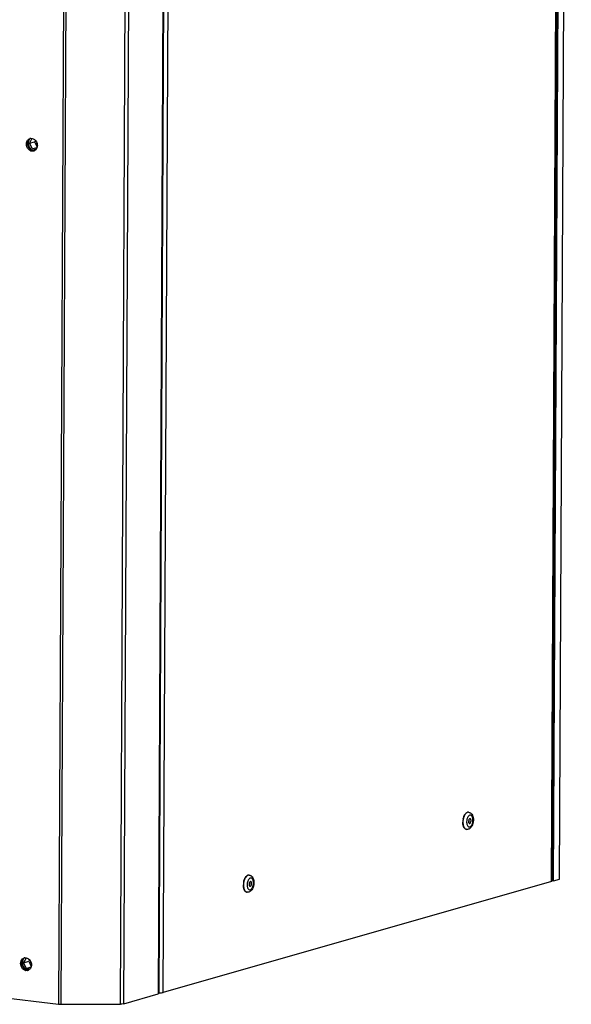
# Paper-space layout '45651_1_3' of a CAD drawing. Header units: millimetres. Extents: x -231 to 594, y 0 to 420.
# Tile 104 of 247: x 154 to 205, y 94 to 186. Entities that reach past the tile are written whole.
import ezdxf

# ---------------------------------------------------------------- set-up
doc = ezdxf.new("R2010")
doc.units = ezdxf.units.MM
doc.header["$LTSCALE"] = 32.67
doc.layers.get('0').update_dxf_attribs({"linetype": 'CONTINUOUS'})
doc.layers.add('02___PRT_ALL_AXES', color=7, linetype='CONTINUOUS')
doc.layers.add('02__ASM_ALL_AXES', color=7, linetype='CONTINUOUS')

psp = doc.layouts.new('45651_1_3')

# ---------------------------------------------------------------- linework, layer by layer
at = {"color": 3, "linetype": 'CONTINUOUS'}
for p, q in [((203.395, 105.928), (204.497, 328.981)), ((203.181, 105.866), (204.281, 328.627)), ((204.343, 328.531), (203.243, 105.906)), ((167.752, 312.394), (166.68, 95.42)), ((167.814, 312.394), (166.742, 95.46)), ((163.181, 94.478), (164.251, 310.957)), ((163.501, 94.51), (164.571, 311.004)), ((158.498, 310.494), (157.431, 94.471)), ((158.731, 310.637), (157.663, 94.458)), ((167.162, 95.558), (168.221, 309.854)), ((203.181, 105.866), (167.162, 95.558)), ((203.243, 105.906), (203.181, 105.866)), ((203.248, 105.946), (203.395, 105.928)), ((151.716, 95.168), (157.431, 94.471)), ((163.501, 94.51), (166.68, 95.42)), ((166.742, 95.46), (166.68, 95.42)), ((157.663, 94.458), (163.181, 94.478))]:
    psp.add_line(p, q, dxfattribs=at)
at = {"color": 7, "linetype": 'CONTINUOUS'}
for p, q in [((203.931, 106.081), (205.033, 329.134)), ((154.979, 174.801), (154.743, 174.36)), ((155.3, 174.637), (155.226, 174.498)), ((154.743, 174.36), (155.226, 174.498)), ((154.743, 174.36), (154.985, 173.839)), ((154.985, 173.839), (155.44, 173.969)), ((154.985, 173.839), (155.339, 173.796)), ((155.226, 174.498), (155.449, 174.015)), ((195.09, 111.931), (195.09, 111.93)), ((195.091, 111.929), (195.091, 111.929)), ((195.64, 111.681), (195.615, 111.679)), ((195.587, 111.244), (195.612, 111.246)), ((174.722, 106.102), (174.722, 106.101)), ((174.724, 106.1), (174.724, 106.1)), ((203.395, 105.928), (203.931, 106.081)), ((175.219, 105.415), (175.245, 105.417)), ((175.273, 105.852), (175.247, 105.85)), ((154.434, 98.755), (154.199, 98.314)), ((154.199, 98.314), (154.681, 98.452)), ((154.199, 98.314), (154.44, 97.792)), ((154.44, 97.792), (154.895, 97.923)), ((154.44, 97.792), (154.794, 97.749)), ((154.755, 98.59), (154.681, 98.452)), ((154.681, 98.452), (154.904, 97.969))]:
    psp.add_line(p, q, dxfattribs=at)
for centre, radius, start, end in [((155.342, 174.384), 0.7, 160.0174, 167.71959), ((155.303, 174.398), 0.659, 154.70349, 160.02471), ((155.345, 174.258), 0.662, 231.43134, 238.92144), ((196.174, 111.45), 1.186, 156.11414, 159.57947), ((196.065, 111.499), 1.067, 152.78173, 156.08804), ((195.479, 112.019), 0.265, 105.97378, 107.46238), ((195.473, 112.062), 0.221, 85.24344, 86.76021), ((195.473, 112.063), 0.221, 83.04063, 85.24313), ((196.118, 111.332), 1.143, 188.93174, 189.97201), ((195.332, 110.914), 0.221, 260.87941, 263.03993), ((175.807, 105.621), 1.186, 156.11414, 159.57947), ((175.698, 105.67), 1.067, 152.78173, 156.08804), ((175.112, 106.19), 0.265, 105.97378, 107.46238), ((175.105, 106.234), 0.221, 85.24344, 86.76021), ((175.105, 106.234), 0.221, 83.04063, 85.24313), ((175.75, 105.503), 1.143, 188.93174, 189.97201), ((174.965, 105.085), 0.221, 260.87941, 263.03993), ((154.797, 98.337), 0.7, 160.0174, 167.71959), ((154.758, 98.352), 0.659, 154.70349, 160.02471), ((154.8, 98.212), 0.662, 231.43134, 238.92144)]:
    psp.add_arc(centre, radius, start, end, dxfattribs=at)
at = {"color": 3, "linetype": 'CONTINUOUS'}
psp.add_arc((166.835, 97.642), 2.116, 267.42423, 269.25913, dxfattribs=at)
at = {"color": 7, "linetype": 'CONTINUOUS'}
for points, knots in [([(154.657, 174.533), (154.626, 174.39), (154.648, 174.085), (154.82, 173.831), (154.932, 173.741)], [0, 0, 0, 0, 0.503208, 1, 1, 1, 1]), ([(195.02, 111.729), (194.993, 111.622), (194.972, 111.476), (194.973, 111.329), (194.975, 111.293)], [0, 0, 0, 0, 0.752682, 1, 1, 1, 1]), ([(195.063, 111.864), (195.059, 111.853), (195.043, 111.809), (195.029, 111.763), (195.02, 111.729)], [0, 0, 0, 0, 0.24564, 1, 1, 1, 1]), ([(195.327, 112.238), (195.285, 112.212), (195.203, 112.134), (195.144, 112.04), (195.116, 111.986)], [0, 0, 0, 0, 0.456937, 1, 1, 1, 1]), ([(195.351, 111.628), (195.332, 111.555), (195.318, 111.454), (195.319, 111.353), (195.32, 111.328)], [0, 0, 0, 0, 0.75268, 1, 1, 1, 1]), ([(195.4, 112.272), (195.394, 112.27), (195.368, 112.261), (195.345, 112.249), (195.327, 112.238)], [0, 0, 0, 0, 0.240599, 1, 1, 1, 1]), ([(195.422, 111.814), (195.414, 111.801), (195.385, 111.741), (195.363, 111.677), (195.351, 111.628)], [0, 0, 0, 0, 0.237718, 1, 1, 1, 1]), ([(195.485, 112.283), (195.479, 112.284), (195.452, 112.284), (195.426, 112.28), (195.406, 112.274)], [0, 0, 0, 0, 0.245784, 1, 1, 1, 1]), ([(195.616, 112.003), (195.577, 111.992), (195.498, 111.937), (195.446, 111.86), (195.422, 111.814)], [0, 0, 0, 0, 0.441366, 1, 1, 1, 1]), ([(195.499, 112.282), (195.538, 112.278), (195.613, 112.257), (195.745, 112.177), (195.868, 112.015), (195.941, 111.777), (195.955, 111.516), (195.915, 111.253), (195.824, 111.012), (195.702, 110.844), (195.576, 110.749), (195.505, 110.718), (195.469, 110.707)], [0, 0, 0, 0, 0.058717, 0.117164, 0.234046, 0.35835, 0.492462, 0.629972, 0.761588, 0.883092, 0.941672, 1, 1, 1, 1]), ([(195.615, 111.679), (195.599, 111.674), (195.566, 111.651), (195.517, 111.577), (195.493, 111.478), (195.496, 111.378), (195.512, 111.312), (195.541, 111.263), (195.572, 111.246), (195.587, 111.244)], [0, 0, 0, 0, 0.097339, 0.220984, 0.521393, 0.673041, 0.806667, 0.914244, 1, 1, 1, 1]), ([(195.511, 111.325), (195.524, 111.345), (195.545, 111.392), (195.562, 111.468), (195.564, 111.546), (195.555, 111.596), (195.548, 111.619)], [0, 0, 0, 0, 0.237145, 0.499474, 0.762089, 1, 1, 1, 1]), ([(195.611, 110.922), (195.654, 110.934), (195.716, 110.98), (195.779, 111.061), (195.84, 111.172), (195.892, 111.335), (195.915, 111.542), (195.897, 111.738), (195.846, 111.879), (195.784, 111.959), (195.732, 111.997), (195.674, 112.013), (195.635, 112.008), (195.616, 112.003)], [0, 0, 0, 0, 0.100169, 0.161401, 0.229626, 0.381388, 0.540854, 0.690666, 0.816456, 0.868638, 0.914593, 0.957056, 1, 1, 1, 1]), ([(195.612, 111.246), (195.628, 111.251), (195.661, 111.273), (195.71, 111.348), (195.734, 111.447), (195.731, 111.547), (195.715, 111.612), (195.686, 111.662), (195.655, 111.679), (195.64, 111.681)], [0, 0, 0, 0, 0.097339, 0.220984, 0.521393, 0.673041, 0.806667, 0.914244, 1, 1, 1, 1]), ([(194.975, 111.293), (194.976, 111.282), (194.978, 111.235), (194.984, 111.189), (194.989, 111.155)], [0, 0, 0, 0, 0.254964, 1, 1, 1, 1]), ([(194.992, 111.134), (194.994, 111.125), (195.001, 111.089), (195.009, 111.054), (195.017, 111.028)], [0, 0, 0, 0, 0.256384, 1, 1, 1, 1]), ([(195.017, 111.028), (195.019, 111.02), (195.029, 110.988), (195.04, 110.957), (195.05, 110.935)], [0, 0, 0, 0, 0.257769, 1, 1, 1, 1]), ([(195.05, 110.935), (195.054, 110.925), (195.071, 110.886), (195.093, 110.85), (195.111, 110.824)], [0, 0, 0, 0, 0.263486, 1, 1, 1, 1]), ([(195.111, 110.824), (195.115, 110.818), (195.134, 110.793), (195.156, 110.77), (195.173, 110.755)], [0, 0, 0, 0, 0.262156, 1, 1, 1, 1]), ([(195.173, 110.755), (195.183, 110.747), (195.219, 110.719), (195.264, 110.701), (195.297, 110.695)], [0, 0, 0, 0, 0.264975, 1, 1, 1, 1]), ([(195.32, 111.328), (195.32, 111.314), (195.324, 111.26), (195.333, 111.206), (195.343, 111.167)], [0, 0, 0, 0, 0.260049, 1, 1, 1, 1]), ([(195.343, 111.167), (195.353, 111.126), (195.379, 111.052), (195.441, 110.963), (195.523, 110.912), (195.584, 110.914), (195.611, 110.922)], [0, 0, 0, 0, 0.31393, 0.575013, 0.792692, 1, 1, 1, 1]), ([(174.695, 106.035), (174.691, 106.024), (174.675, 105.98), (174.662, 105.934), (174.653, 105.9)], [0, 0, 0, 0, 0.24564, 1, 1, 1, 1]), ([(174.96, 106.409), (174.917, 106.383), (174.836, 106.305), (174.776, 106.211), (174.749, 106.158)], [0, 0, 0, 0, 0.456937, 1, 1, 1, 1]), ([(175.032, 106.443), (175.026, 106.441), (175.001, 106.433), (174.977, 106.42), (174.96, 106.409)], [0, 0, 0, 0, 0.240599, 1, 1, 1, 1]), ([(175.118, 106.455), (175.111, 106.455), (175.085, 106.455), (175.058, 106.451), (175.039, 106.445)], [0, 0, 0, 0, 0.245784, 1, 1, 1, 1]), ([(175.249, 106.174), (175.21, 106.163), (175.131, 106.108), (175.079, 106.031), (175.054, 105.986)], [0, 0, 0, 0, 0.441366, 1, 1, 1, 1]), ([(175.132, 106.453), (175.17, 106.449), (175.245, 106.428), (175.378, 106.348), (175.501, 106.186), (175.573, 105.948), (175.588, 105.687), (175.548, 105.424), (175.457, 105.183), (175.334, 105.015), (175.209, 104.92), (175.138, 104.889), (175.101, 104.878)], [0, 0, 0, 0, 0.058717, 0.117164, 0.234046, 0.35835, 0.492462, 0.629972, 0.761588, 0.883092, 0.941672, 1, 1, 1, 1]), ([(175.243, 105.093), (175.287, 105.105), (175.348, 105.151), (175.411, 105.232), (175.473, 105.343), (175.525, 105.506), (175.548, 105.713), (175.53, 105.909), (175.479, 106.05), (175.416, 106.13), (175.364, 106.168), (175.306, 106.184), (175.267, 106.179), (175.249, 106.174)], [0, 0, 0, 0, 0.100169, 0.161401, 0.229626, 0.381388, 0.540854, 0.690666, 0.816456, 0.868638, 0.914593, 0.957056, 1, 1, 1, 1]), ([(174.653, 105.9), (174.626, 105.793), (174.605, 105.647), (174.606, 105.501), (174.608, 105.464)], [0, 0, 0, 0, 0.752682, 1, 1, 1, 1]), ([(174.608, 105.464), (174.608, 105.453), (174.611, 105.406), (174.616, 105.36), (174.622, 105.326)], [0, 0, 0, 0, 0.254964, 1, 1, 1, 1]), ([(174.625, 105.306), (174.627, 105.296), (174.633, 105.26), (174.642, 105.225), (174.649, 105.199)], [0, 0, 0, 0, 0.256384, 1, 1, 1, 1]), ([(174.649, 105.199), (174.652, 105.191), (174.661, 105.159), (174.673, 105.128), (174.682, 105.106)], [0, 0, 0, 0, 0.257769, 1, 1, 1, 1]), ([(174.682, 105.106), (174.687, 105.096), (174.704, 105.057), (174.725, 105.021), (174.743, 104.995)], [0, 0, 0, 0, 0.263486, 1, 1, 1, 1]), ([(174.983, 105.799), (174.965, 105.726), (174.95, 105.625), (174.951, 105.524), (174.952, 105.5)], [0, 0, 0, 0, 0.75268, 1, 1, 1, 1]), ([(174.952, 105.5), (174.953, 105.485), (174.957, 105.431), (174.965, 105.377), (174.975, 105.338)], [0, 0, 0, 0, 0.260049, 1, 1, 1, 1]), ([(174.975, 105.338), (174.986, 105.297), (175.012, 105.223), (175.073, 105.134), (175.156, 105.083), (175.216, 105.085), (175.243, 105.093)], [0, 0, 0, 0, 0.31393, 0.575013, 0.792692, 1, 1, 1, 1]), ([(175.054, 105.986), (175.047, 105.972), (175.018, 105.912), (174.996, 105.848), (174.983, 105.799)], [0, 0, 0, 0, 0.237718, 1, 1, 1, 1]), ([(175.247, 105.85), (175.231, 105.845), (175.199, 105.822), (175.149, 105.748), (175.126, 105.649), (175.129, 105.549), (175.145, 105.483), (175.174, 105.434), (175.205, 105.417), (175.219, 105.415)], [0, 0, 0, 0, 0.097339, 0.220984, 0.521393, 0.673041, 0.806667, 0.914244, 1, 1, 1, 1]), ([(175.144, 105.496), (175.157, 105.516), (175.178, 105.563), (175.194, 105.639), (175.197, 105.717), (175.188, 105.767), (175.18, 105.79)], [0, 0, 0, 0, 0.237145, 0.499474, 0.762089, 1, 1, 1, 1]), ([(175.245, 105.417), (175.261, 105.422), (175.293, 105.444), (175.343, 105.519), (175.366, 105.618), (175.363, 105.718), (175.347, 105.784), (175.318, 105.833), (175.287, 105.85), (175.273, 105.852)], [0, 0, 0, 0, 0.097339, 0.220984, 0.521393, 0.673041, 0.806667, 0.914244, 1, 1, 1, 1]), ([(174.743, 104.995), (174.748, 104.989), (174.767, 104.964), (174.788, 104.941), (174.806, 104.926)], [0, 0, 0, 0, 0.262156, 1, 1, 1, 1]), ([(174.806, 104.926), (174.815, 104.918), (174.852, 104.89), (174.896, 104.872), (174.93, 104.866)], [0, 0, 0, 0, 0.264975, 1, 1, 1, 1]), ([(154.113, 98.486), (154.081, 98.344), (154.104, 98.039), (154.275, 97.784), (154.388, 97.694)], [0, 0, 0, 0, 0.503208, 1, 1, 1, 1])]:
    psp.add_open_spline(points, degree=3, knots=knots, dxfattribs=at)
for points in [[(155.459, 174.274), (155.436, 174.318), (155.421, 174.365), (155.414, 174.414)], [(195.469, 110.707), (195.416, 110.692), (195.36, 110.687), (195.305, 110.694)], [(175.101, 104.878), (175.049, 104.863), (174.992, 104.858), (174.938, 104.865)], [(154.914, 98.228), (154.891, 98.271), (154.876, 98.319), (154.869, 98.367)]]:
    psp.add_open_spline(points, degree=3, dxfattribs=at)
at = {"color": 3, "linetype": 'CONTINUOUS'}
for points in [[(166.808, 95.526), (166.875, 95.525), (166.943, 95.527), (167.01, 95.533)], [(167.01, 95.533), (167.061, 95.538), (167.113, 95.544), (167.162, 95.558)], [(157.431, 94.471), (157.508, 94.461), (157.585, 94.458), (157.663, 94.458)]]:
    psp.add_open_spline(points, degree=3, dxfattribs=at)
psp.add_open_spline([(163.501, 94.51), (163.481, 94.505), (163.375, 94.483), (163.268, 94.478), (163.181, 94.478)], degree=3, knots=[0, 0, 0, 0, 0.192928, 1, 1, 1, 1], dxfattribs=at)
at = {"layer": '02___PRT_ALL_AXES', "color": 7, "linetype": 'CONTINUOUS'}
for p, q in [((154.467, 174.289), (154.574, 174.319)), ((195.499, 112.282), (195.491, 112.283)), ((195.305, 110.694), (195.297, 110.695)), ((175.132, 106.453), (175.123, 106.454)), ((174.938, 104.865), (174.93, 104.866))]:
    psp.add_line(p, q, dxfattribs=at)
at = {"layer": '02___PRT_ALL_AXES', "color": 3, "linetype": 'CONTINUOUS'}
for centre, radius, start, end in [((154.924, 174.403), 0.417, 106.04183, 112.17509), ((154.922, 174.408), 0.411, 96.40984, 106.04703), ((155.031, 174.11), 0.476, 248.73915, 256.71251), ((155.025, 174.047), 0.413, 281.43769, 286.03853), ((155.023, 174.051), 0.417, 286.04151, 292.0227), ((155.021, 174.058), 0.424, 292.0321, 300.97668), ((154.379, 98.356), 0.417, 106.04183, 112.17509), ((154.377, 98.362), 0.411, 96.40984, 106.04703), ((154.486, 98.063), 0.476, 248.73915, 256.71251), ((154.48, 98.001), 0.413, 281.43769, 286.03853), ((154.479, 98.005), 0.417, 286.04151, 292.0227), ((154.476, 98.011), 0.424, 292.0321, 300.97668)]:
    psp.add_arc(centre, radius, start, end, dxfattribs=at)
at = {"layer": '02___PRT_ALL_AXES', "color": 7, "linetype": 'CONTINUOUS'}
for centre, radius, start, end in [((155.139, 174.144), 0.481, 248.75832, 253.45282), ((196.47, 111.358), 1.505, 166.69486, 179.6734), ((196.137, 111.463), 1.155, 156.75791, 157.18751), ((196.121, 111.47), 1.137, 156.11252, 156.7585), ((195.469, 112.026), 0.259, 104.12104, 105.97432), ((196.113, 111.334), 1.146, 189.23809, 189.46702), ((196.101, 111.332), 1.134, 189.46655, 189.9602), ((175.77, 105.634), 1.155, 156.75791, 157.18751), ((175.753, 105.642), 1.137, 156.11252, 156.7585), ((175.102, 106.197), 0.259, 104.12104, 105.97432), ((176.102, 105.529), 1.505, 166.69486, 179.6734), ((175.745, 105.505), 1.146, 189.23809, 189.46702), ((175.734, 105.503), 1.134, 189.46655, 189.9602), ((154.595, 98.098), 0.481, 248.75832, 253.45282)]:
    psp.add_arc(centre, radius, start, end, dxfattribs=at)
at = {"layer": '02___PRT_ALL_AXES', "color": 3, "linetype": 'CONTINUOUS'}
for points in [[(154.467, 174.289), (154.467, 174.374), (154.484, 174.461), (154.518, 174.538)], [(154.518, 174.538), (154.55, 174.61), (154.599, 174.677), (154.66, 174.726)], [(154.66, 174.726), (154.692, 174.752), (154.728, 174.774), (154.766, 174.789)], [(154.876, 174.817), (154.947, 174.825), (155.022, 174.814), (155.089, 174.788)], [(154.655, 173.804), (154.536, 173.93), (154.466, 174.115), (154.467, 174.289)], [(154.858, 173.666), (154.782, 173.695), (154.712, 173.745), (154.655, 173.804)], [(155.106, 173.642), (155.046, 173.63), (154.981, 173.632), (154.921, 173.646)], [(154.115, 98.68), (154.147, 98.706), (154.183, 98.727), (154.222, 98.743)], [(154.331, 98.771), (154.403, 98.779), (154.478, 98.767), (154.544, 98.742)], [(154.111, 97.758), (153.991, 97.884), (153.921, 98.069), (153.922, 98.242)], [(153.922, 98.242), (153.923, 98.327), (153.939, 98.414), (153.974, 98.492)], [(153.974, 98.492), (154.005, 98.564), (154.054, 98.631), (154.115, 98.68)], [(154.313, 97.619), (154.237, 97.649), (154.167, 97.699), (154.111, 97.758)], [(154.562, 97.596), (154.501, 97.584), (154.437, 97.585), (154.376, 97.6)]]:
    psp.add_open_spline(points, degree=3, dxfattribs=at)
at = {"layer": '02___PRT_ALL_AXES', "color": 7, "linetype": 'CONTINUOUS'}
for points in [[(154.574, 174.319), (154.575, 174.449), (154.616, 174.589), (154.699, 174.689)], [(154.699, 174.689), (154.719, 174.714), (154.742, 174.737), (154.767, 174.757)], [(154.623, 174.057), (154.591, 174.14), (154.574, 174.231), (154.574, 174.319)], [(154.763, 173.835), (154.702, 173.899), (154.655, 173.976), (154.623, 174.057)], [(154.965, 173.696), (154.889, 173.726), (154.819, 173.776), (154.763, 173.835)], [(155.178, 173.667), (155.12, 173.661), (155.059, 173.667), (155.002, 173.684)], [(154.154, 98.643), (154.174, 98.668), (154.197, 98.691), (154.222, 98.711)], [(154.029, 98.273), (154.03, 98.403), (154.072, 98.542), (154.154, 98.643)], [(154.078, 98.011), (154.046, 98.094), (154.029, 98.184), (154.029, 98.273)], [(154.218, 97.789), (154.158, 97.852), (154.11, 97.929), (154.078, 98.011)], [(154.42, 97.65), (154.344, 97.68), (154.274, 97.729), (154.218, 97.789)], [(154.633, 97.621), (154.575, 97.614), (154.514, 97.621), (154.458, 97.637)]]:
    psp.add_open_spline(points, degree=3, dxfattribs=at)
at = {"layer": '02___PRT_ALL_AXES', "color": 3, "linetype": 'CONTINUOUS'}
for points, knots in [([(155.089, 174.788), (155.263, 174.72), (155.448, 174.483), (155.48, 174.232), (155.48, 174.165)], [0, 0, 0, 0, 0.736609, 1, 1, 1, 1]), ([(155.48, 174.165), (155.48, 174.116), (155.461, 173.937), (155.352, 173.762), (155.239, 173.694)], [0, 0, 0, 0, 0.270327, 1, 1, 1, 1]), ([(154.544, 98.742), (154.718, 98.674), (154.903, 98.436), (154.936, 98.185), (154.935, 98.119)], [0, 0, 0, 0, 0.736609, 1, 1, 1, 1]), ([(154.935, 98.119), (154.935, 98.07), (154.916, 97.89), (154.807, 97.715), (154.694, 97.647)], [0, 0, 0, 0, 0.270327, 1, 1, 1, 1])]:
    psp.add_open_spline(points, degree=3, knots=knots, dxfattribs=at)
at = {"layer": '02___PRT_ALL_AXES', "color": 7, "linetype": 'CONTINUOUS'}
for points, knots in [([(195.006, 111.704), (195.01, 111.722), (195.028, 111.793), (195.052, 111.861), (195.072, 111.911)], [0, 0, 0, 0, 0.256536, 1, 1, 1, 1]), ([(195.081, 111.931), (195.084, 111.937), (195.095, 111.961), (195.107, 111.985), (195.116, 112.003)], [0, 0, 0, 0, 0.254472, 1, 1, 1, 1]), ([(195.116, 112.003), (195.127, 112.024), (195.172, 112.099), (195.228, 112.169), (195.277, 112.209)], [0, 0, 0, 0, 0.274479, 1, 1, 1, 1]), ([(195.277, 112.209), (195.282, 112.213), (195.301, 112.228), (195.321, 112.241), (195.337, 112.25)], [0, 0, 0, 0, 0.259334, 1, 1, 1, 1]), ([(195.337, 112.25), (195.342, 112.253), (195.361, 112.263), (195.382, 112.271), (195.398, 112.275)], [0, 0, 0, 0, 0.258369, 1, 1, 1, 1]), ([(195.491, 112.283), (195.484, 112.284), (195.456, 112.286), (195.427, 112.283), (195.406, 112.278)], [0, 0, 0, 0, 0.246571, 1, 1, 1, 1]), ([(194.981, 111.15), (194.979, 111.167), (194.969, 111.239), (194.965, 111.312), (194.965, 111.366)], [0, 0, 0, 0, 0.242641, 1, 1, 1, 1]), ([(195.031, 110.961), (195.026, 110.974), (195.006, 111.031), (194.992, 111.09), (194.984, 111.136)], [0, 0, 0, 0, 0.23796, 1, 1, 1, 1]), ([(195.159, 110.761), (195.146, 110.773), (195.091, 110.831), (195.053, 110.903), (195.031, 110.961)], [0, 0, 0, 0, 0.224395, 1, 1, 1, 1]), ([(195.297, 110.695), (195.272, 110.698), (195.222, 110.713), (195.179, 110.743), (195.159, 110.761)], [0, 0, 0, 0, 0.481999, 1, 1, 1, 1]), ([(174.638, 105.875), (174.642, 105.893), (174.661, 105.964), (174.684, 106.033), (174.705, 106.082)], [0, 0, 0, 0, 0.256536, 1, 1, 1, 1]), ([(174.714, 106.102), (174.716, 106.108), (174.727, 106.133), (174.739, 106.156), (174.749, 106.174)], [0, 0, 0, 0, 0.254472, 1, 1, 1, 1]), ([(174.749, 106.174), (174.76, 106.195), (174.804, 106.27), (174.861, 106.34), (174.909, 106.38)], [0, 0, 0, 0, 0.274479, 1, 1, 1, 1]), ([(174.909, 106.38), (174.914, 106.384), (174.933, 106.399), (174.954, 106.412), (174.969, 106.421)], [0, 0, 0, 0, 0.259334, 1, 1, 1, 1]), ([(174.969, 106.421), (174.974, 106.424), (174.994, 106.434), (175.015, 106.442), (175.03, 106.446)], [0, 0, 0, 0, 0.258369, 1, 1, 1, 1]), ([(175.123, 106.454), (175.117, 106.455), (175.088, 106.457), (175.059, 106.454), (175.039, 106.449)], [0, 0, 0, 0, 0.246571, 1, 1, 1, 1]), ([(174.614, 105.321), (174.611, 105.338), (174.601, 105.41), (174.597, 105.483), (174.598, 105.537)], [0, 0, 0, 0, 0.242641, 1, 1, 1, 1]), ([(174.664, 105.132), (174.659, 105.145), (174.638, 105.202), (174.624, 105.261), (174.616, 105.307)], [0, 0, 0, 0, 0.23796, 1, 1, 1, 1]), ([(174.791, 104.932), (174.778, 104.944), (174.723, 105.002), (174.686, 105.074), (174.664, 105.132)], [0, 0, 0, 0, 0.224395, 1, 1, 1, 1]), ([(174.93, 104.866), (174.905, 104.869), (174.854, 104.884), (174.811, 104.915), (174.791, 104.932)], [0, 0, 0, 0, 0.481999, 1, 1, 1, 1])]:
    psp.add_open_spline(points, degree=3, knots=knots, dxfattribs=at)
at = {"layer": '02__ASM_ALL_AXES', "color": 4, "linetype": 'CONTINUOUS'}
for p, q in [((203.395, 105.928), (204.497, 329.018)), ((203.248, 105.946), (203.395, 105.928))]:
    psp.add_line(p, q, dxfattribs=at)

doc.saveas('drawing.dxf')
